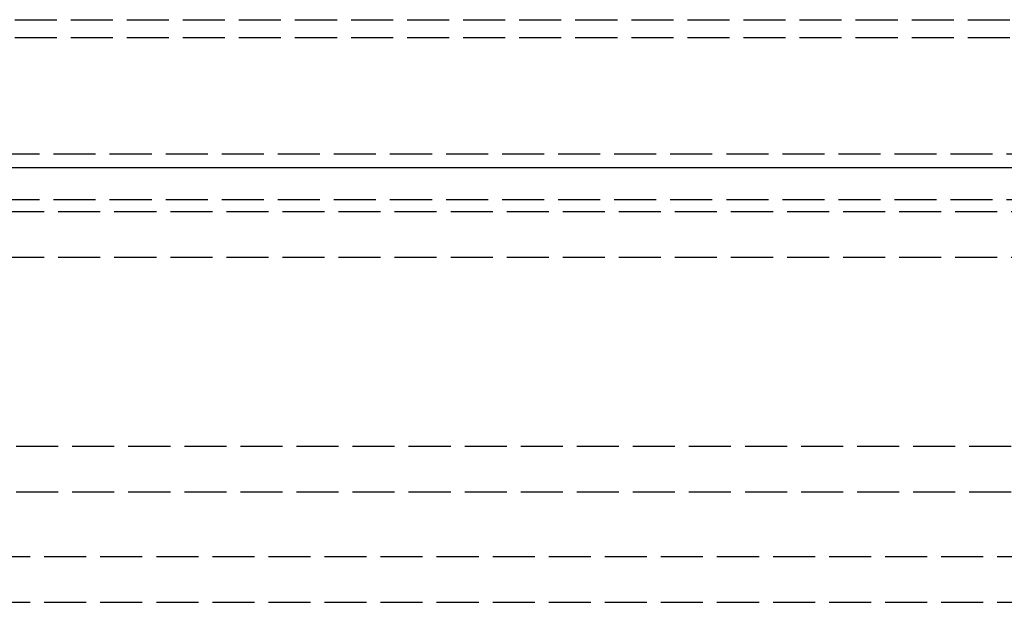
# Model space of a CAD drawing. Header units: millimetres. Extents: x 0 to 562, y -16 to 500.
# Tile 7 of 24: x 35 to 70, y -16 to 5. Entities that reach past the tile are written whole.
import ezdxf

# ---------------------------------------------------------------- set-up
doc = ezdxf.new("R2010")
doc.units = ezdxf.units.MM
doc.header["$LTSCALE"] = 10
doc.linetypes.add('ALLCAD_Strich', pattern=[0.2, 0.15, -0.05])
doc.layers.add('BESCH_KONT_sich_schn_ansi_2d', color=40, linetype='Continuous')
doc.layers.add('BESCH_KONT_sich_schn_grun_2d', color=10, linetype='Continuous')

msp = doc.modelspace()

# ---------------------------------------------------------------- linework, layer by layer
at = {"layer": 'BESCH_KONT_sich_schn_ansi_2d', "linetype": 'ALLCAD_Strich'}
for p, q in [((6, 0, 13.5), (541, 0, 13.5)), ((16.334, 0, 40.291), (530.666, 0, 40.291)), ((16.334, 0, 40.177), (530.666, 0, 40.177)), ((18.908, 0, 37.5), (528.092, 0, 37.5)), ((18.908, 0, 35.87), (528.092, 0, 35.87)), ((18.946, 0, 37.734), (528.054, 0, 37.734)), ((18.946, 0, 36.231), (528.054, 0, 36.231)), ((19.048, 0, 39.5), (527.952, 0, 39.5)), ((19.072, 0, 39.689), (527.928, 0, 39.689)), ((19.845, 0, 37.87), (527.155, 0, 37.87)), ((19.863, 0, 38.121), (527.137, 0, 38.121)), ((25, 0, 72.87), (522, 0, 72.87)), ((25, 0, 69.735), (522, 0, 69.735)), ((25, 0, 74.5), (522, 0, 74.5)), ((25, 0, 69.849), (522, 0, 69.849)), ((27.72, 0, 44.064), (519.28, 0, 44.064)), ((27.72, 0, 43.922), (519.28, 0, 43.922)), ((31.823, 0, 102.741), (515.177, 0, 102.741)), ((31.823, 0, 102.599), (515.177, 0, 102.599)), ((31.854, 0, 110.179), (515.146, 0, 110.179)), ((31.854, 0, 108.61), (515.146, 0, 108.61)), ((31.855, 0, 110.5), (515.145, 0, 110.5)), ((31.855, 0, 108.87), (515.145, 0, 108.87)), ((32.592, 0, 113.741), (514.408, 0, 113.741)), ((32.592, 0, 113.599), (514.408, 0, 113.599)), ((32.621, 0, 119.335), (514.379, 0, 119.335)), ((32.621, 0, 120.838), (514.379, 0, 120.838)), ((32.624, 0, 119.87), (514.376, 0, 119.87)), ((32.624, 0, 121.5), (514.376, 0, 121.5))]:
    msp.add_line(p, q, dxfattribs=at)
at = {"layer": 'BESCH_KONT_sich_schn_grun_2d', "linetype": 'ALLCAD_Strich'}
for p, q in [((18.946, 5.267), (528.054, 5.267)), ((18.946, 4.637), (528.054, 4.637)), ((16.334, 0.483), (530.666, 0.483)), ((16.334, -1.143), (530.666, -1.143)), ((522, -1.584), (25, -1.584)), ((522, -3.21), (25, -3.21)), ((25, -9.934), (522, -9.934)), ((25, -11.56), (522, -11.56)), ((6, -13.866), (541, -13.866)), ((6, -15.5), (273.49, -15.5))]:
    msp.add_line(p, q, dxfattribs=at)

doc.saveas('drawing.dxf')
